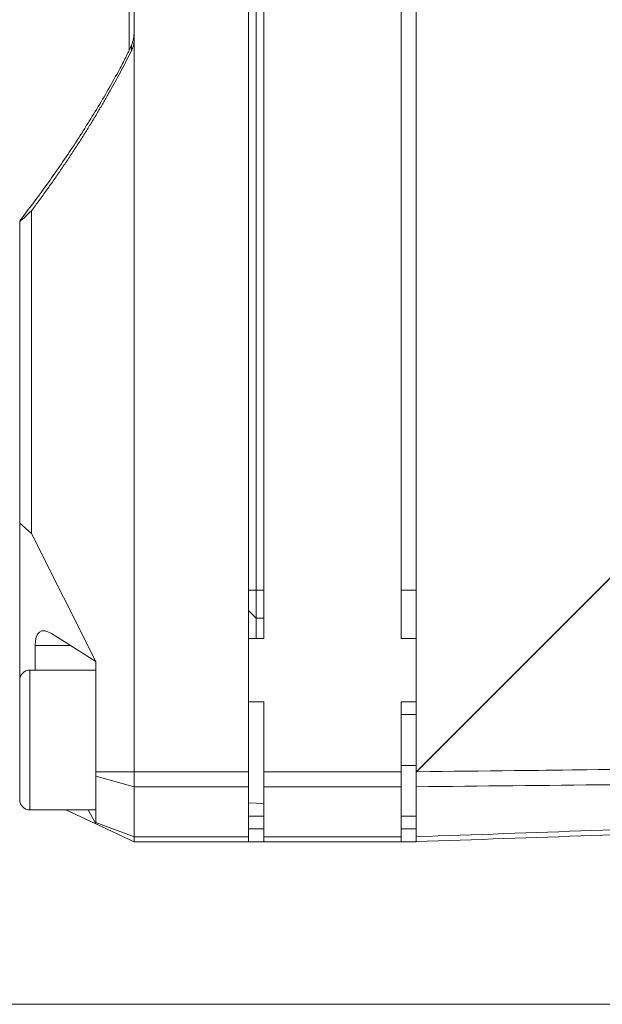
# Model space of a CAD drawing. Header units: millimetres. Extents: x 4 to 836, y 3 to 589.
# Tile 16 of 93: x 207 to 230, y 274 to 312. Entities that reach past the tile are written whole.
import ezdxf

# ---------------------------------------------------------------- set-up
doc = ezdxf.new("R2010")
doc.units = ezdxf.units.MM
doc.layers.add('1', color=7, linetype='Continuous', true_color=0xffffff)

msp = doc.modelspace()

# ---------------------------------------------------------------- linework, layer by layer
at = {"layer": '1', "color": 9, "linetype": 'Continuous', "lineweight": 18}
for p, q in [((215.896, 282.825), (215.896, 365.323)), ((216.496, 360.074), (216.496, 288.074)), ((221.896, 360.074), (221.896, 288.074)), ((216.196, 358.174), (216.196, 289.974)), ((211.396, 336.514), (211.396, 311.634)), ((211.396, 311.634), (211.396, 282.825)), ((207.358, 304.894), (207.358, 292.201)), ((206.896, 292.608), (206.896, 304.47)), ((207.358, 292.201), (206.896, 292.608)), ((206.896, 292.608), (206.896, 286.424)), ((209.896, 287.168), (207.358, 292.201)), ((216.196, 289.974), (216.196, 288.874)), ((216.196, 288.874), (215.896, 289.174)), ((216.196, 288.874), (216.196, 288.074)), ((216.196, 288.874), (216.496, 288.874)), ((208.15, 288.263), (209.896, 287.168)), ((215.896, 288.074), (216.496, 288.074)), ((221.896, 288.074), (222.496, 288.074)), ((207.502, 286.824), (207.502, 287.787)), ((209.896, 282.825), (209.896, 287.168)), ((215.896, 285.574), (216.496, 285.574)), ((216.496, 285.574), (216.496, 282.825)), ((221.896, 285.574), (221.896, 282.825)), ((221.896, 285.574), (222.496, 285.574)), ((209.896, 282.648), (209.896, 282.825)), ((211.396, 282.825), (211.396, 282.235)), ((215.896, 282.825), (215.896, 282.235)), ((216.496, 282.235), (216.496, 282.825)), ((221.896, 282.825), (221.896, 282.235)), ((209.896, 280.832), (209.896, 282.648)), ((211.396, 282.235), (211.396, 280.267)), ((215.896, 280.267), (215.896, 282.235)), ((216.496, 280.267), (216.496, 282.235)), ((221.896, 282.235), (221.896, 280.267)), ((208.715, 281.324), (209.896, 280.774)), ((209.896, 280.774), (209.593, 281.324)), ((216.496, 281.074), (215.896, 281.074)), ((222.496, 281.074), (221.896, 281.074)), ((209.896, 280.774), (209.896, 280.832)), ((211.396, 280.074), (209.896, 280.774)), ((211.396, 280.074), (211.396, 280.267)), ((215.896, 280.267), (215.896, 280.074)), ((216.496, 280.074), (216.496, 280.267)), ((221.896, 280.267), (221.896, 280.074)), ((215.896, 280.074), (211.396, 280.074)), ((215.896, 280.074), (216.496, 280.074)), ((221.896, 280.074), (216.496, 280.074)), ((221.896, 280.074), (222.496, 280.074))]:
    msp.add_line(p, q, dxfattribs=at)
at = {"layer": '1', "color": 252, "linetype": 'Continuous', "lineweight": 18}
for p, q in [((222.496, 282.825), (222.496, 365.323)), ((222.496, 285.074), (221.896, 285.074)), ((221.896, 283.074), (222.496, 283.074)), ((222.496, 282.236), (222.496, 280.267)), ((215.896, 281.602), (216.496, 281.581)), ((224.608, 280.148), (224.608, 280.148))]:
    msp.add_line(p, q, dxfattribs=at)
at = {"layer": '1', "color": 27, "linetype": 'Continuous', "lineweight": 13}
for p, q in [((211.196, 311.2), (211.196, 336.947)), ((207.296, 286.824), (207.296, 281.324))]:
    msp.add_line(p, q, dxfattribs=at)
at = {"layer": '1', "color": 18, "linetype": 'Continuous', "lineweight": 18}
for p, q in [((222.496, 282.825), (252.977, 313.325)), ((222.499, 282.825), (252.981, 313.325)), ((222.499, 282.825), (222.496, 282.825)), ((237.49, 283.008), (222.499, 282.825))]:
    msp.add_line(p, q, dxfattribs=at)
at = {"layer": '1', "color": 9, "linetype": 'Continuous', "lineweight": 13}
for p, q in [((216.196, 289.974), (215.896, 289.974)), ((216.196, 289.974), (216.496, 289.974)), ((208.91, 287.787), (207.502, 287.787)), ((211.396, 282.825), (209.896, 282.825)), ((211.396, 282.825), (215.896, 282.825)), ((216.496, 282.825), (221.896, 282.825)), ((211.396, 282.235), (209.896, 282.648)), ((215.896, 282.235), (211.396, 282.235)), ((221.896, 282.235), (216.496, 282.235)), ((211.396, 280.267), (209.896, 280.832)), ((215.896, 280.574), (216.496, 280.574)), ((221.896, 280.574), (222.496, 280.574)), ((211.396, 280.267), (215.896, 280.267)), ((216.496, 280.267), (221.896, 280.267))]:
    msp.add_line(p, q, dxfattribs=at)
at = {"layer": '1', "color": 251, "linetype": 'Continuous', "lineweight": 13}
msp.add_line((221.896, 289.974), (222.496, 289.974), dxfattribs=at)
at = {"layer": '1', "color": 27, "linetype": 'Continuous', "lineweight": 18}
for p, q in [((209.896, 286.824), (207.296, 286.824)), ((206.896, 281.724), (206.896, 286.424)), ((207.296, 281.324), (209.896, 281.324))]:
    msp.add_line(p, q, dxfattribs=at)
at = {"layer": '1', "color": 251, "linetype": 'Continuous', "lineweight": 18}
msp.add_line((146.546, 273.675), (280.944, 273.675), dxfattribs=at)
at = {"layer": '1', "color": 27, "linetype": 'Continuous', "lineweight": 18}
for centre, start, end in [((207.296, 286.424), 90, 180), ((207.296, 281.724), 180, 270)]:
    msp.add_arc(centre, 0.4, start, end, dxfattribs=at)
at = {"layer": '1', "color": 9, "linetype": 'Continuous', "lineweight": 18}
msp.add_ellipse((208.656, 286.372), major_axis=(-0.937, 1.974), ratio=0.341999, start_param=5.79051, end_param=6.907708, dxfattribs=at)
for points, knots in [([(211.396, 311.928), (211.396, 311.917), (211.396, 311.906), (211.395, 311.884), (211.395, 311.873), (211.393, 311.84), (211.391, 311.818), (211.385, 311.752), (211.372, 311.666), (211.35, 311.58), (211.324, 311.496), (211.309, 311.454), (211.291, 311.413)], [0, 0, 0, 0, 0.0625, 0.0625, 0.125, 0.125, 0.25, 0.25, 0.5, 0.75, 0.75, 1, 1, 1, 1]), ([(211.396, 311.634), (211.396, 311.557), (211.387, 311.482), (211.366, 311.39), (211.361, 311.371), (211.351, 311.335), (211.345, 311.316), (211.326, 311.263), (211.311, 311.228), (211.294, 311.194)], [0, 0, 0, 0, 0.5, 0.5, 0.625, 0.625, 0.75, 0.75, 1, 1, 1, 1]), ([(211.291, 311.413), (211.274, 311.374), (211.257, 311.335), (211.221, 311.256), (211.203, 311.216), (211.165, 311.136), (211.146, 311.095), (211.116, 311.034), (211.106, 311.014), (211.086, 310.973), (211.076, 310.953), (211.026, 310.852), (210.985, 310.772), (210.902, 310.613), (210.861, 310.534), (210.818, 310.456)], [0, 0, 0, 0, 0.125, 0.125, 0.25, 0.25, 0.375, 0.375, 0.4375, 0.4375, 0.5, 0.5, 0.75, 0.75, 1, 1, 1, 1]), ([(206.896, 304.503), (207.077, 304.736), (207.256, 304.972), (207.61, 305.446), (207.786, 305.685), (208.305, 306.406), (208.642, 306.894), (209.135, 307.638), (209.297, 307.888), (209.616, 308.392), (209.773, 308.645), (210.235, 309.412), (210.533, 309.93), (210.818, 310.456)], [0, 0, 0, 0, 0.125, 0.125, 0.25, 0.25, 0.5, 0.5, 0.625, 0.625, 0.75, 0.75, 1, 1, 1, 1])]:
    msp.add_open_spline(points, degree=3, knots=knots, dxfattribs=at)
for points, degree in [([(211.294, 311.194), (209.706, 308.031), (207.358, 304.894)], 2), ([(206.896, 304.47), (207.051, 304.607), (207.205, 304.748), (207.358, 304.894)], 3)]:
    msp.add_open_spline(points, degree=degree, dxfattribs=at)
at = {"layer": '1', "color": 9, "linetype": 'Continuous', "lineweight": 13}
msp.add_open_spline([(211.294, 311.194), (211.293, 311.249), (211.293, 311.304), (211.292, 311.368), (211.292, 311.378), (211.291, 311.396), (211.291, 311.405), (211.291, 311.413)], degree=3, knots=[0, 0, 0, 0, 0.749772, 0.749772, 0.882772, 0.882772, 1, 1, 1, 1], dxfattribs=at)
at = {"layer": '1', "color": 252, "linetype": 'Continuous', "lineweight": 18}
for points in [[(222.496, 282.236), (222.496, 282.278), (222.496, 282.368), (222.496, 282.465), (222.496, 282.565), (222.496, 282.668), (222.496, 282.772), (222.496, 282.825)], [(222.496, 280.074), (222.496, 280.074), (222.496, 280.083), (222.496, 280.107), (222.496, 280.14), (222.496, 280.18), (222.496, 280.235), (222.496, 280.267)]]:
    msp.add_open_spline(points, degree=3, knots=[0, 0, 0, 0, 0.25, 0.5, 0.5, 0.75, 1, 1, 1, 1], dxfattribs=at)
at = {"layer": '1', "color": 252, "linetype": 'Continuous', "lineweight": 13}
for points in [[(222.565, 282.826), (227.625, 282.884), (232.685, 282.942), (237.744, 283.002)], [(237.744, 282.394), (232.661, 282.341), (227.579, 282.288), (222.496, 282.236)], [(222.496, 280.267), (227.096, 280.431), (231.697, 280.596), (236.298, 280.761)]]:
    msp.add_open_spline(points, degree=3, dxfattribs=at)
at = {"layer": '1', "color": 252, "linetype": 'Continuous', "lineweight": 18}
msp.add_open_spline([(236.298, 280.556), (231.697, 280.396), (227.096, 280.235), (222.496, 280.074)], degree=3, dxfattribs=at)

doc.saveas('drawing.dxf')
